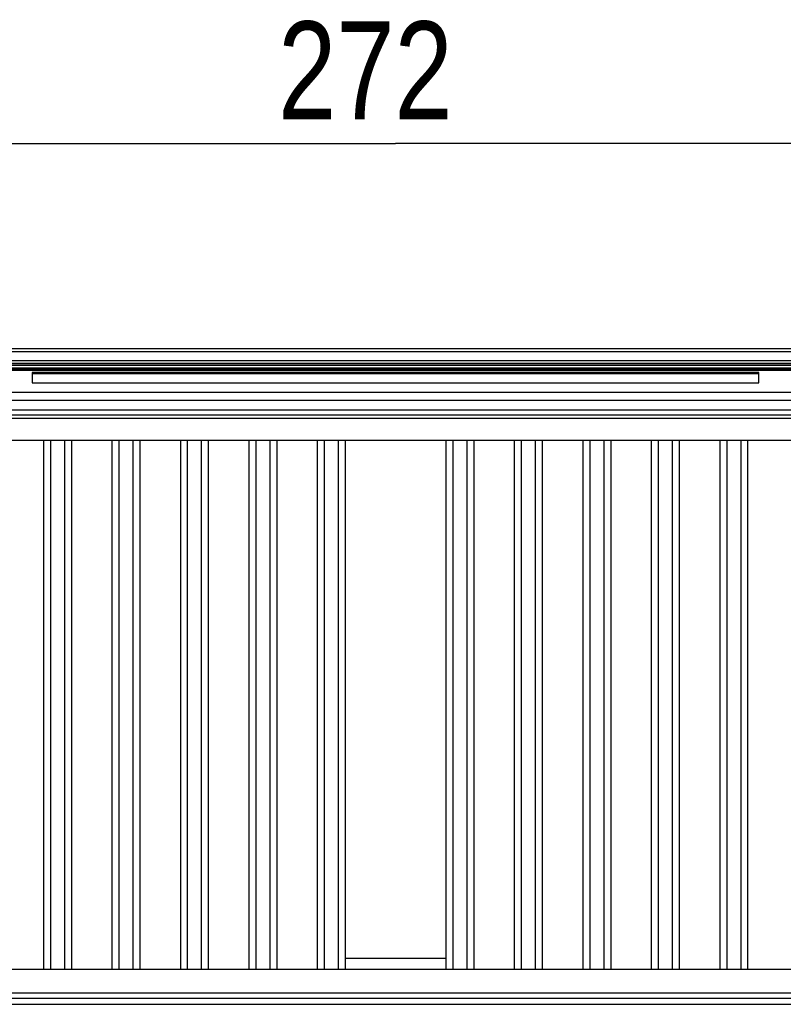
# Model space of a CAD drawing. Extents: x 0 to 594, y 0 to 420.
# Tile 97 of 103: x 408 to 436, y 267 to 302. Entities that reach past the tile are written whole.
import ezdxf

# ---------------------------------------------------------------- set-up
doc = ezdxf.new("R2010")
doc.units = 0
doc.header["$LTSCALE"] = 32.67
doc.layers.get('0').update_dxf_attribs({"linetype": 'CONTINUOUS'})
doc.styles.get("Standard").update_dxf_attribs({"font": 'txt', "width": 0.8})
doc.dimstyles.get("Standard").update_dxf_attribs({"dimtxt": 2.5, "dimasz": 2.5, "dimexe": 1.25, "dimexo": 0.625, "dimtad": 1, "dimcen": 2.5, "dimazin": 3, "dimtfac": 1, "dimtmove": 0, "dimatfit": 3})

# ---------------------------------------------------------------- blocks, each defined once
blk = doc.blocks.new('_FILLED')
at = {"color": 0, "linetype": 'BYBLOCK'}
blk.add_solid([(0, 0), (-1, 0.143), (-1, -0.143)], dxfattribs=at)
blk = doc.blocks.new('*D2')
at = {"color": 2, "linetype": 'CONTINUOUS'}
for p, q in [((394.655, 289.135), (394.655, 298.405)), ((449.055, 288.11), (449.055, 298.405)), ((394.655, 297.405), (421.855, 297.405)), ((449.055, 297.405), (421.855, 297.405)), ((394.655, 288.122), (394.655, 288.604))]:
    blk.add_line(p, q, dxfattribs=at)
at = {"color": 2, "linetype": 'CONTINUOUS', "xscale": 3.5, "yscale": 3.5, "zscale": 3.5, "rotation": 180}
blk.add_blockref('_FILLED', (394.655, 297.405), dxfattribs=at)
at = {"color": 2, "linetype": 'CONTINUOUS', "xscale": 3.5, "yscale": 3.5, "zscale": 3.5}
blk.add_blockref('_FILLED', (449.055, 297.405), dxfattribs=at)
at = {"color": 5, "linetype": 'CONTINUOUS', "width": 0.8}
blk.add_text('272', height=3.5, dxfattribs=at).set_placement((417.655, 298.28))

msp = doc.modelspace()

# ---------------------------------------------------------------- linework, layer by layer
at = {"color": 7, "linetype": 'CONTINUOUS'}
for p, q in [((444.275, 290.055), (399.435, 290.055)), ((397.079, 289.536), (446.632, 289.536)), ((446.341, 289.317), (397.37, 289.317)), ((400.577, 289.301), (443.133, 289.301)), ((408.855, 289.214), (408.855, 288.848)), ((434.855, 289.214), (408.855, 289.214)), ((434.855, 289.164), (408.855, 289.164)), ((434.855, 288.848), (434.855, 289.214)), ((408.855, 288.848), (434.855, 288.848)), ((400.577, 287.873), (443.133, 287.873)), ((399.455, 286.792), (444.255, 286.792)), ((409.255, 286.792), (409.255, 267.853)), ((409.505, 286.792), (409.505, 267.853)), ((410.005, 286.792), (410.005, 267.853)), ((410.255, 286.792), (410.255, 267.853)), ((411.705, 286.792), (411.705, 267.853)), ((411.955, 286.792), (411.955, 267.853)), ((412.455, 286.792), (412.455, 267.853)), ((412.705, 286.792), (412.705, 267.853)), ((414.155, 286.792), (414.155, 267.853)), ((414.405, 286.792), (414.405, 267.853)), ((414.905, 286.792), (414.905, 267.853)), ((415.155, 286.792), (415.155, 267.853)), ((416.605, 286.792), (416.605, 267.853)), ((416.855, 286.792), (416.855, 267.853)), ((417.355, 286.792), (417.355, 267.853)), ((417.605, 286.792), (417.605, 267.853)), ((419.055, 286.792), (419.055, 267.853)), ((419.305, 286.792), (419.305, 267.853)), ((419.805, 286.792), (419.805, 267.853)), ((420.055, 286.792), (420.055, 267.853)), ((423.655, 286.792), (423.655, 267.853)), ((423.905, 286.792), (423.905, 267.853)), ((424.405, 286.792), (424.405, 267.853)), ((424.655, 286.792), (424.655, 267.853)), ((426.105, 286.792), (426.105, 267.853)), ((426.355, 286.792), (426.355, 267.853)), ((426.855, 286.792), (426.855, 267.853)), ((427.105, 286.792), (427.105, 267.853)), ((428.555, 286.792), (428.555, 267.853)), ((428.805, 286.792), (428.805, 267.853)), ((429.305, 286.792), (429.305, 267.853)), ((429.555, 286.792), (429.555, 267.853)), ((431.005, 286.792), (431.005, 267.853)), ((431.255, 286.792), (431.255, 267.853)), ((431.755, 286.792), (431.755, 267.853)), ((432.005, 286.792), (432.005, 267.853)), ((433.455, 286.792), (433.455, 267.853)), ((433.705, 286.792), (433.705, 267.853)), ((434.205, 286.792), (434.205, 267.853)), ((434.455, 286.792), (434.455, 267.853)), ((420.055, 268.253), (423.655, 268.253)), ((399.455, 267.853), (444.255, 267.853))]:
    msp.add_line(p, q, dxfattribs=at)
at = {"color": 9, "linetype": 'CONTINUOUS'}
for p, q in [((444.275, 289.956), (399.435, 289.956)), ((396.564, 289.481), (447.146, 289.481)), ((396.571, 289.381), (447.14, 289.381)), ((444.314, 289.636), (399.435, 289.636)), ((444.322, 289.536), (399.435, 289.536)), ((400.577, 288.509), (443.133, 288.509)), ((443.161, 288.21), (400.55, 288.21)), ((401.622, 287.696), (442.088, 287.696)), ((442.088, 287.566), (401.622, 287.566)), ((398.631, 267.007), (445.079, 267.007)), ((445.079, 266.807), (398.631, 266.807)), ((394.808, 266.597), (448.902, 266.597))]:
    msp.add_line(p, q, dxfattribs=at)

# ---------------------------------------------------------------- dimensions: what is measured, and where the dimension line sits
at = {"color": 2, "linetype": 'CONTINUOUS'}
dim = msp.add_linear_dim(base=(449.055, 297.405), p1=(394.655, 288.122), p2=(449.055, 288.11), dimstyle='Standard', dxfattribs=at)
dim.commit()
dim.dimension.update_dxf_attribs({"geometry": '*D2', "text_midpoint": (421.855, 300.03), "dimtype": 128})

doc.saveas('drawing.dxf')
